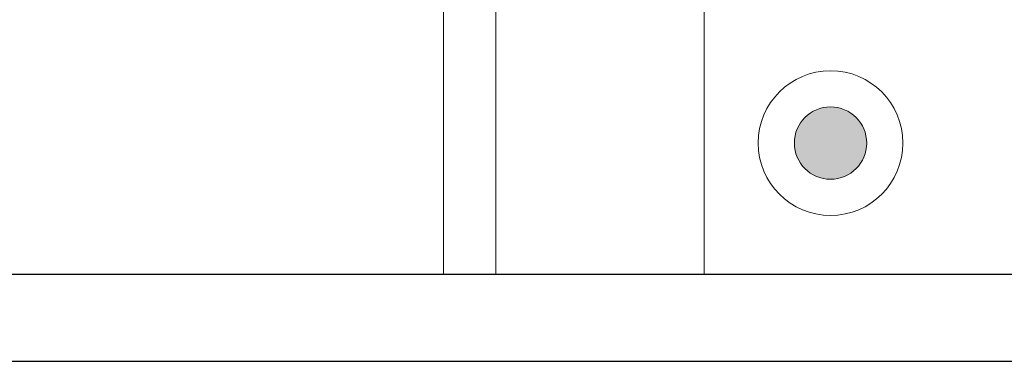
# Model space of a CAD drawing. Header units: metres. Extents: x 391.1 to 427.5, y 12.7 to 28.4.
# Tile 175 of 241: x 409.644 to 411.345, y 24.151 to 24.741. Entities that reach past the tile are written whole.
import ezdxf

# ---------------------------------------------------------------- set-up
doc = ezdxf.new("R2010")
doc.units = ezdxf.units.M
for name, color, linetype, lineweight in [('A-COLS-____-MCUT', 7, 'Continuous', 18), ('A-COLS-____-OTLN', 7, 'Continuous', 18), ('A-DETL-____-MBND', 7, 'Continuous', 18), ('A-DETL-GENF-OTLN', 7, 'Continuous', 18), ('A-WALL-____-MCUT', 7, 'Continuous', 25), ('A-WALL-____-OTLN', 7, 'Continuous', 25)]:
    doc.layers.add(name, color=color, linetype=linetype, lineweight=lineweight)

# ---------------------------------------------------------------- blocks, each defined once
blk = doc.blocks.new('Family - Pilar PS-2-151167-01_TEL_PS1')
at = {"layer": 'A-DETL-____-MBND', "color": 253, "true_color": 0xaaaaaa}
for p, q in [((0, 0.7), (0, 0)), ((0, 0), (0, 0.7)), ((0.36, 0.7), (0, 0.7)), ((0, 0.7), (0.36, 0.7)), ((0.36, 0), (0.36, 0.7)), ((0.36, 0.7), (0.36, 0)), ((0, 0), (0.36, 0)), ((0.36, 0), (0, 0))]:
    blk.add_line(p, q, dxfattribs=at)
blk = doc.blocks.new('Family - Pilar PS-1-153453-01_TEL_PS1')
at = {"layer": 'A-COLS-____-MCUT', "color": 253, "true_color": 0xaaaaaa}
for p, q in [((0.45, 0.8), (0, 0.8)), ((0, 0.8), (0, 0)), ((0.45, 0), (0.45, 0.8)), ((0, 0), (0.45, 0))]:
    blk.add_line(p, q, dxfattribs=at)
at = {"layer": 'A-COLS-____-OTLN', "color": 253, "true_color": 0xaaaaaa}
for p, q in [((0.45, 0.8), (0, 0.8)), ((0, 0.8), (0, 0)), ((0.45, 0), (0.45, 0.8)), ((0, 0), (0.45, 0))]:
    blk.add_line(p, q, dxfattribs=at)
blk = doc.blocks.new('Family - Evans P-1-153476-01_TEL_PS1')
at = {"layer": 'A-WALL-____-MCUT', "color": 253, "true_color": 0xaaaaaa}
for p, q in [((6.0633, 0.15), (0, 0.15)), ((0, 0), (6.0633, 0))]:
    blk.add_line(p, q, dxfattribs=at)
at = {"layer": 'A-WALL-____-OTLN', "color": 253, "true_color": 0xaaaaaa}
for p, q in [((6.0633, 0.15), (0, 0.15)), ((0, 0), (6.0633, 0))]:
    blk.add_line(p, q, dxfattribs=at)
at = {"layer": 'A-WALL-____-OTLN', "color": 253, "lineweight": 18, "true_color": 0xaaaaaa}
blk.add_line((0, 0), (6.0633, 0), dxfattribs=at)
blk = doc.blocks.new('LONDR55-XX_ZZ-ARQ-CAA-M3D-Londres55_ifc-1-01_TEL_PS1')
at = {"layer": 'A-COLS-____-OTLN', "color": 253, "lineweight": 18, "true_color": 0xaaaaaa}
for name, p in [('Family - Pilar PS-1-153453-01_TEL_PS1', (410.3764, 24.3007)), ('Family - Pilar PS-2-151167-01_TEL_PS1', (410.4664, 24.3007))]:
    blk.add_blockref(name, p, dxfattribs=at)
at = {"layer": 'A-WALL-____-OTLN', "color": 253, "lineweight": 18, "true_color": 0xaaaaaa, "rotation": 180}
blk.add_blockref('Family - Evans P-1-153476-01_TEL_PS1', (414.1564, 24.3007), dxfattribs=at)
blk = doc.blocks.new('ZYR_08_03_01 Camera Domo - 01 Camara DOMO 01-914285-01_TEL_PS1')
at = {"layer": 'A-DETL-GENF-OTLN', "true_color": 0xff00ff}
blk.add_hatch(color=6, dxfattribs=at).paths.add_polyline_path([(0, -0.0625), (0.0162, -0.0604), (0.0313, -0.0541), (0.0442, -0.0442), (0.0541, -0.0312), (0.0604, -0.0162), (0.0625, 0), (0.0604, 0.0162), (0.0541, 0.0313), (0.0442, 0.0442), (0.0313, 0.0541), (0.0162, 0.0604), (0, 0.0625), (-0.0162, 0.0604), (-0.0312, 0.0541), (-0.0442, 0.0442), (-0.0541, 0.0313), (-0.0604, 0.0162), (-0.0625, 0), (-0.0604, -0.0162), (-0.0541, -0.0312), (-0.0442, -0.0442), (-0.0312, -0.0541), (-0.0162, -0.0604)])
at = {"layer": 'A-DETL-GENF-OTLN', "color": 6, "true_color": 0xff00ff}
for radius in [0.125, 0.0625]:
    blk.add_circle((0, 0), radius, dxfattribs=at)
for start, end in [(360, 180), (180, 360)]:
    blk.add_arc((0, 0), 0.0625, start, end, dxfattribs=at)

msp = doc.modelspace()

# ---------------------------------------------------------------- block references
at = {"lineweight": 5}
msp.add_blockref('LONDR55-XX_ZZ-ARQ-CAA-M3D-Londres55_ifc-1-01_TEL_PS1', (0, 0), dxfattribs=at)
at = {"layer": 'A-DETL-GENF-OTLN', "color": 6, "true_color": 0xff00ff}
msp.add_blockref('ZYR_08_03_01 Camera Domo - 01 Camara DOMO 01-914285-01_TEL_PS1', (411.0448, 24.5277), dxfattribs=at)

doc.saveas('drawing.dxf')
